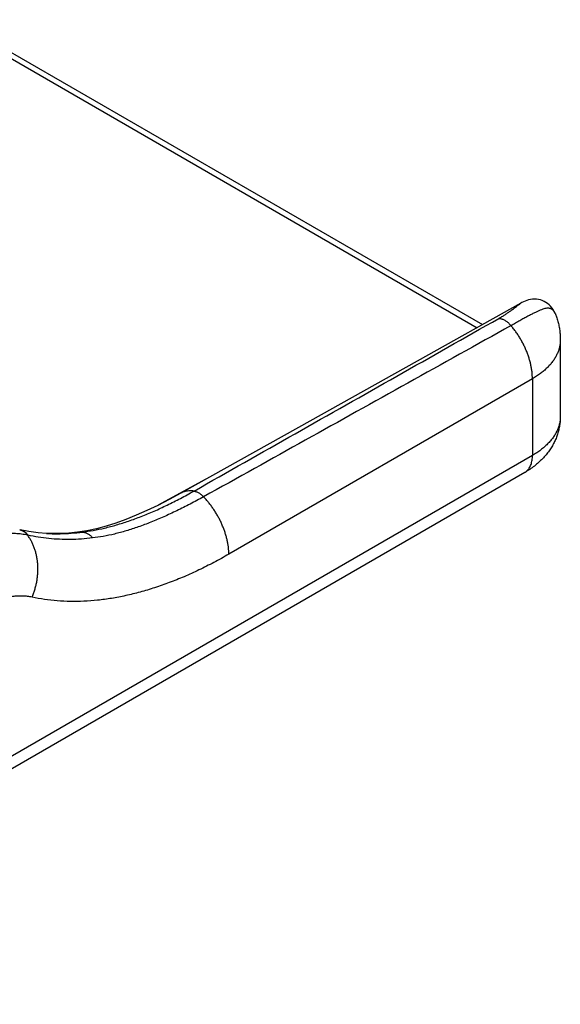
# Model space of a CAD drawing. Header units: inches. Extents: x 0 to 34, y 0 to 22.
# Tile 27 of 47: x 32.044 to 32.612, y 6.542 to 7.576. Entities that reach past the tile are written whole.
import ezdxf

# ---------------------------------------------------------------- set-up
doc = ezdxf.new("R2010")
doc.units = ezdxf.units.IN
doc.header["$LTSCALE"] = 1.87
doc.header["$MEASUREMENT"] = 0
doc.layers.get('0').update_dxf_attribs({"linetype": 'CONTINUOUS'})

msp = doc.modelspace()

# ---------------------------------------------------------------- linework, layer by layer
at = {"color": 7, "linetype": 'CONTINUOUS'}
for p, q in [((31.9703, 7.5727), (32.5248, 7.2525)), ((31.9759, 7.5759), (32.5305, 7.2557)), ((32.6067, 7.2677), (32.6067, 7.2677)), ((32.6123, 7.2397), (32.6123, 7.1593)), ((32.583, 7.1989), (32.264, 7.0147)), ((32.583, 7.1989), (32.583, 7.1184)), ((32.583, 7.1184), (31.616, 6.5601)), ((32.5749, 7.1005), (31.6078, 6.5421)), ((32.2391, 7.093), (32.1898, 7.0662)), ((32.0448, 7.0402), (32.0442, 7.0403)), ((32.0724, 7.0365), (32.0724, 7.0365)), ((32.1148, 7.0393), (32.1048, 7.0377))]:
    msp.add_line(p, q, dxfattribs=at)
for points in [[(32.5708, 7.2782), (32.4619, 7.2173), (32.3372, 7.1477), (32.2136, 7.0787)], [(32.6068, 7.2677), (32.6059, 7.2695), (32.6048, 7.2715), (32.6035, 7.2733), (32.6021, 7.275), (32.6006, 7.2766), (32.5989, 7.2779), (32.5972, 7.2791), (32.5953, 7.2801), (32.5933, 7.281), (32.5913, 7.2816), (32.5892, 7.2821), (32.5871, 7.2824), (32.585, 7.2824), (32.5829, 7.2823), (32.5809, 7.282), (32.5789, 7.2816), (32.577, 7.281), (32.5752, 7.2804), (32.5735, 7.2796), (32.5718, 7.2788), (32.5708, 7.2782)], [(32.2136, 7.0787), (32.2014, 7.0721), (32.1893, 7.0659), (32.1777, 7.0604), (32.1665, 7.0555), (32.1558, 7.0512), (32.1453, 7.0474), (32.135, 7.0441), (32.1249, 7.0414), (32.1148, 7.0393)], [(32.0724, 7.0365), (32.0636, 7.0372), (32.0539, 7.0384), (32.0448, 7.0402)], [(32.1048, 7.0377), (32.0958, 7.0368), (32.0866, 7.0363), (32.0776, 7.0363), (32.0724, 7.0365)]]:
    msp.add_lwpolyline(points, dxfattribs=at)
for points, knots in [([(32.5476, 7.2622), (32.5487, 7.2629), (32.5509, 7.2641), (32.554, 7.266), (32.5568, 7.2679), (32.5595, 7.2698), (32.5619, 7.2715), (32.5641, 7.2732), (32.566, 7.2747), (32.5677, 7.2761), (32.5691, 7.2771), (32.5702, 7.2778), (32.5707, 7.2782), (32.5708, 7.2782)], [0, 0, 0, 0, 0.136379, 0.265294, 0.386615, 0.501155, 0.608207, 0.705786, 0.792951, 0.869526, 0.934013, 0.986304, 1, 1, 1, 1]), ([(32.6067, 7.2677), (32.6067, 7.2677), (32.6065, 7.2682), (32.6061, 7.2691), (32.6052, 7.2704), (32.6042, 7.2714), (32.6031, 7.2722), (32.6016, 7.2727), (32.6, 7.273), (32.5981, 7.2729), (32.5961, 7.2725), (32.5937, 7.2718), (32.5911, 7.2709), (32.5883, 7.2696), (32.5852, 7.2681), (32.5817, 7.2664), (32.578, 7.2644), (32.574, 7.2622), (32.5697, 7.2598), (32.5652, 7.2573), (32.5621, 7.2555), (32.5605, 7.2547)], [0, 0, 0, 0, 0.000707, 0.030151, 0.05802, 0.084583, 0.110899, 0.138681, 0.169449, 0.204125, 0.244003, 0.289818, 0.341633, 0.400237, 0.46595, 0.538784, 0.618713, 0.705402, 0.798553, 0.897507, 1, 1, 1, 1]), ([(32.6068, 7.2677), (32.6073, 7.2664), (32.6083, 7.2636), (32.6097, 7.2592), (32.6109, 7.2544), (32.6117, 7.2496), (32.6122, 7.2447), (32.6123, 7.2414), (32.6123, 7.2397)], [0, 0, 0, 0, 0.138299, 0.311714, 0.484208, 0.656375, 0.828172, 1, 1, 1, 1]), ([(32.2274, 7.081), (32.2628, 7.1011), (32.3339, 7.1413), (32.4406, 7.2017), (32.5119, 7.2421), (32.5476, 7.2622)], [0, 0, 0, 0, 0.332119, 0.665794, 1, 1, 1, 1]), ([(32.5476, 7.2622), (32.548, 7.2623), (32.5488, 7.2622), (32.5501, 7.262), (32.5514, 7.2616), (32.5527, 7.261), (32.5541, 7.2603), (32.5554, 7.2594), (32.5568, 7.2584), (32.5581, 7.2573), (32.5593, 7.256), (32.5601, 7.2551), (32.5605, 7.2547)], [0, 0, 0, 0, 0.079249, 0.162799, 0.251113, 0.344422, 0.442756, 0.545966, 0.65376, 0.765722, 0.881335, 1, 1, 1, 1]), ([(32.5605, 7.2547), (32.5244, 7.2346), (32.4523, 7.1945), (32.3446, 7.1345), (32.2731, 7.0947), (32.2374, 7.0749)], [0, 0, 0, 0, 0.335593, 0.669038, 1, 1, 1, 1]), ([(32.583, 7.1989), (32.583, 7.2001), (32.5829, 7.2025), (32.5826, 7.2062), (32.582, 7.21), (32.5813, 7.2138), (32.5803, 7.2177), (32.5791, 7.2216), (32.5777, 7.2255), (32.5762, 7.2294), (32.5744, 7.2333), (32.5725, 7.2371), (32.5704, 7.2408), (32.5681, 7.2445), (32.5657, 7.248), (32.5632, 7.2514), (32.5614, 7.2536), (32.5605, 7.2547)], [0, 0, 0, 0, 0.058249, 0.118501, 0.180621, 0.244456, 0.309831, 0.376553, 0.444412, 0.513184, 0.582638, 0.652531, 0.72262, 0.792656, 0.862392, 0.931585, 1, 1, 1, 1]), ([(32.6123, 7.2397), (32.6123, 7.2392), (32.6123, 7.2374), (32.6119, 7.2344), (32.6112, 7.2308), (32.61, 7.2272), (32.6084, 7.2237), (32.6065, 7.2202), (32.6041, 7.2168), (32.6015, 7.2135), (32.5984, 7.2103), (32.595, 7.2072), (32.5913, 7.2043), (32.5873, 7.2015), (32.5845, 7.1998), (32.583, 7.1989)], [0, 0, 0, 0, 0.031981, 0.101394, 0.171598, 0.2431, 0.316362, 0.391783, 0.469701, 0.550381, 0.634023, 0.72076, 0.810667, 0.903761, 1, 1, 1, 1]), ([(32.6123, 7.1593), (32.6123, 7.1577), (32.6122, 7.1546), (32.6116, 7.15), (32.6107, 7.1454), (32.6095, 7.1408), (32.6078, 7.1363), (32.6058, 7.1318), (32.6033, 7.1274), (32.6005, 7.1231), (32.5973, 7.1189), (32.5936, 7.1148), (32.5895, 7.1109), (32.585, 7.1072), (32.5801, 7.1036), (32.5767, 7.1015), (32.5749, 7.1005)], [0, 0, 0, 0, 0.063165, 0.126708, 0.190715, 0.255753, 0.321609, 0.388603, 0.457504, 0.528054, 0.600592, 0.675451, 0.752864, 0.832941, 0.915441, 1, 1, 1, 1]), ([(32.6123, 7.1593), (32.6123, 7.158), (32.6122, 7.1555), (32.6115, 7.1517), (32.6104, 7.148), (32.6089, 7.1443), (32.607, 7.1406), (32.6047, 7.1371), (32.602, 7.1337), (32.5989, 7.1303), (32.5954, 7.1271), (32.5916, 7.124), (32.5875, 7.1211), (32.5845, 7.1193), (32.583, 7.1184)], [0, 0, 0, 0, 0.071902, 0.144413, 0.218119, 0.293556, 0.371197, 0.451439, 0.534601, 0.62092, 0.710561, 0.803613, 0.900103, 1, 1, 1, 1]), ([(32.5749, 7.1005), (32.5751, 7.1006), (32.5759, 7.1011), (32.5772, 7.1021), (32.5785, 7.1035), (32.5797, 7.1051), (32.5807, 7.1069), (32.5816, 7.1089), (32.5822, 7.1111), (32.5827, 7.1134), (32.583, 7.1159), (32.583, 7.1176), (32.583, 7.1184)], [0, 0, 0, 0, 0.045316, 0.136669, 0.229831, 0.325879, 0.425724, 0.530079, 0.639455, 0.754167, 0.874355, 1, 1, 1, 1]), ([(32.1102, 7.0379), (32.114, 7.0384), (32.1218, 7.0396), (32.1337, 7.0421), (32.1461, 7.0454), (32.1589, 7.0495), (32.1721, 7.0543), (32.1856, 7.0599), (32.1994, 7.0662), (32.2134, 7.0733), (32.2227, 7.0783), (32.2274, 7.081)], [0, 0, 0, 0, 0.091743, 0.188246, 0.289982, 0.397081, 0.509135, 0.625876, 0.747056, 0.87196, 1, 1, 1, 1]), ([(32.2374, 7.0749), (32.2328, 7.0723), (32.2235, 7.0673), (32.2095, 7.0603), (32.1957, 7.0539), (32.1823, 7.0483), (32.1691, 7.0433), (32.1564, 7.0392), (32.1441, 7.0358), (32.1323, 7.0333), (32.1246, 7.0322), (32.1209, 7.0317)], [0, 0, 0, 0, 0.128471, 0.253482, 0.374752, 0.491816, 0.604295, 0.71166, 0.813342, 0.909302, 1, 1, 1, 1]), ([(32.2274, 7.081), (32.2265, 7.0811), (32.2246, 7.0813), (32.2219, 7.0812), (32.2193, 7.0809), (32.2169, 7.0802), (32.215, 7.0794), (32.2139, 7.0789), (32.2136, 7.0787)], [0, 0, 0, 0, 0.197249, 0.386909, 0.570291, 0.748991, 0.924835, 1, 1, 1, 1]), ([(32.2274, 7.081), (32.2278, 7.0809), (32.2287, 7.0807), (32.2299, 7.0803), (32.2312, 7.0798), (32.2325, 7.0791), (32.2337, 7.0782), (32.235, 7.0772), (32.2363, 7.0761), (32.2371, 7.0753), (32.2374, 7.0749)], [0, 0, 0, 0, 0.103942, 0.213902, 0.330147, 0.452703, 0.581389, 0.715854, 0.855598, 1, 1, 1, 1]), ([(32.264, 7.0147), (32.264, 7.0159), (32.2639, 7.0182), (32.2636, 7.0218), (32.2631, 7.0254), (32.2623, 7.0291), (32.2614, 7.0328), (32.2603, 7.0366), (32.259, 7.0404), (32.2575, 7.0442), (32.2559, 7.048), (32.2541, 7.0517), (32.2521, 7.0553), (32.2499, 7.0589), (32.2477, 7.0623), (32.2453, 7.0657), (32.2428, 7.0689), (32.2402, 7.072), (32.2384, 7.0739), (32.2374, 7.0749)], [0, 0, 0, 0, 0.05135, 0.104401, 0.159051, 0.215177, 0.272638, 0.331276, 0.39092, 0.451387, 0.512488, 0.574024, 0.635794, 0.697594, 0.75922, 0.820469, 0.881143, 0.941048, 1, 1, 1, 1]), ([(32.0448, 7.0402), (32.0451, 7.0401), (32.0459, 7.0399), (32.0472, 7.0394), (32.0485, 7.0388), (32.0498, 7.0379), (32.051, 7.037), (32.0521, 7.0358), (32.0527, 7.035), (32.053, 7.0346)], [0, 0, 0, 0, 0.09905, 0.244491, 0.391081, 0.53944, 0.690107, 0.84352, 1, 1, 1, 1]), ([(32.0526, 7.0347), (32.0505, 7.0351), (32.0462, 7.0358), (32.0397, 7.0364), (32.033, 7.0364), (32.0261, 7.0359), (32.019, 7.0348), (32.0118, 7.0332), (32.0045, 7.0312), (31.9971, 7.0286), (31.9897, 7.0255), (31.9822, 7.0219), (31.9772, 7.0192), (31.9747, 7.0178)], [0, 0, 0, 0, 0.078628, 0.159063, 0.241535, 0.326416, 0.413923, 0.504185, 0.597368, 0.693479, 0.792525, 0.894712, 1, 1, 1, 1]), ([(32.0453, 7.04), (32.0457, 7.0399), (32.0467, 7.0396), (32.048, 7.0389), (32.0493, 7.038), (32.0505, 7.0371), (32.0516, 7.0359), (32.0523, 7.0351), (32.0526, 7.0347)], [0, 0, 0, 0, 0.161512, 0.324295, 0.489016, 0.656249, 0.826463, 1, 1, 1, 1]), ([(32.053, 7.0346), (32.053, 7.0346), (32.0529, 7.0346), (32.0527, 7.0346), (32.0526, 7.0347), (32.0526, 7.0347)], [0, 0, 0, 0, 0.33064, 0.664223, 1, 1, 1, 1]), ([(32.0572, 6.9696), (32.0577, 6.9708), (32.0588, 6.9734), (32.0601, 6.9773), (32.0612, 6.9813), (32.0621, 6.9854), (32.0628, 6.9895), (32.0632, 6.9936), (32.0634, 6.9978), (32.0634, 7.0019), (32.0631, 7.0059), (32.0626, 7.0099), (32.0618, 7.0139), (32.0608, 7.0177), (32.0596, 7.0214), (32.0582, 7.025), (32.0565, 7.0284), (32.0547, 7.0316), (32.0533, 7.0337), (32.0526, 7.0347)], [0, 0, 0, 0, 0.060609, 0.12149, 0.182539, 0.243647, 0.304708, 0.365613, 0.426257, 0.486539, 0.546364, 0.605642, 0.664294, 0.722248, 0.779447, 0.835845, 0.891411, 0.946129, 1, 1, 1, 1]), ([(32.1209, 7.0317), (32.1169, 7.0312), (32.1091, 7.0305), (32.0974, 7.03), (32.086, 7.0302), (32.0747, 7.031), (32.0638, 7.0324), (32.0566, 7.0338), (32.053, 7.0346)], [0, 0, 0, 0, 0.174532, 0.345653, 0.513452, 0.678189, 0.840247, 1, 1, 1, 1]), ([(32.0724, 7.0365), (32.0734, 7.0364), (32.0782, 7.0362), (32.0869, 7.0361), (32.0985, 7.0367), (32.1063, 7.0374), (32.1102, 7.0379)], [0, 0, 0, 0, 0.081715, 0.381681, 0.687677, 1, 1, 1, 1]), ([(32.1102, 7.0379), (32.1091, 7.038), (32.1073, 7.038), (32.1055, 7.0378), (32.1048, 7.0377)], [0, 0, 0, 0, 0.59253, 1, 1, 1, 1]), ([(32.1102, 7.0379), (32.1107, 7.0379), (32.1117, 7.0378), (32.1131, 7.0374), (32.1146, 7.0369), (32.1159, 7.0362), (32.1173, 7.0353), (32.1186, 7.0343), (32.1198, 7.0331), (32.1205, 7.0322), (32.1209, 7.0317)], [0, 0, 0, 0, 0.114914, 0.231713, 0.351076, 0.473549, 0.599521, 0.729226, 0.862741, 1, 1, 1, 1]), ([(32.264, 7.0147), (32.2588, 7.0117), (32.2484, 7.006), (32.2328, 6.9981), (32.2172, 6.991), (32.2016, 6.9848), (32.1862, 6.9794), (32.1709, 6.9748), (32.1558, 6.9711), (32.1409, 6.9682), (32.1262, 6.9662), (32.1118, 6.9651), (32.0977, 6.9649), (32.0838, 6.9655), (32.0703, 6.967), (32.0615, 6.9686), (32.0572, 6.9696)], [0, 0, 0, 0, 0.082852, 0.163905, 0.243097, 0.320422, 0.395884, 0.469503, 0.541314, 0.611369, 0.679739, 0.74651, 0.81179, 0.875703, 0.938396, 1, 1, 1, 1]), ([(32.0572, 6.9696), (32.0556, 6.9699), (32.0525, 6.9704), (32.0478, 6.9708), (32.0429, 6.9708), (32.0379, 6.9705), (32.0327, 6.9697), (32.0275, 6.9686), (32.0222, 6.967), (32.0168, 6.9651), (32.0114, 6.9629), (32.006, 6.9602), (32.0024, 6.9583), (32.0006, 6.9572)], [0, 0, 0, 0, 0.078738, 0.159166, 0.241609, 0.326451, 0.413951, 0.504169, 0.597322, 0.693396, 0.792449, 0.894625, 1, 1, 1, 1])]:
    msp.add_open_spline(points, degree=3, knots=knots, dxfattribs=at)
for points in [[(32.5708, 7.2782), (32.5708, 7.2782), (32.5708, 7.2782), (32.5708, 7.2782)], [(32.6067, 7.2677), (32.6067, 7.2677), (32.6067, 7.2677), (32.6068, 7.2677)], [(32.6067, 7.2677), (32.6067, 7.2677), (32.6067, 7.2677), (32.6067, 7.2677)], [(32.0442, 7.0403), (32.0444, 7.0403), (32.0446, 7.0402), (32.0448, 7.0402)], [(32.0448, 7.0402), (32.0449, 7.0401), (32.0451, 7.0401), (32.0453, 7.04)]]:
    msp.add_open_spline(points, degree=3, dxfattribs=at)

doc.saveas('drawing.dxf')
